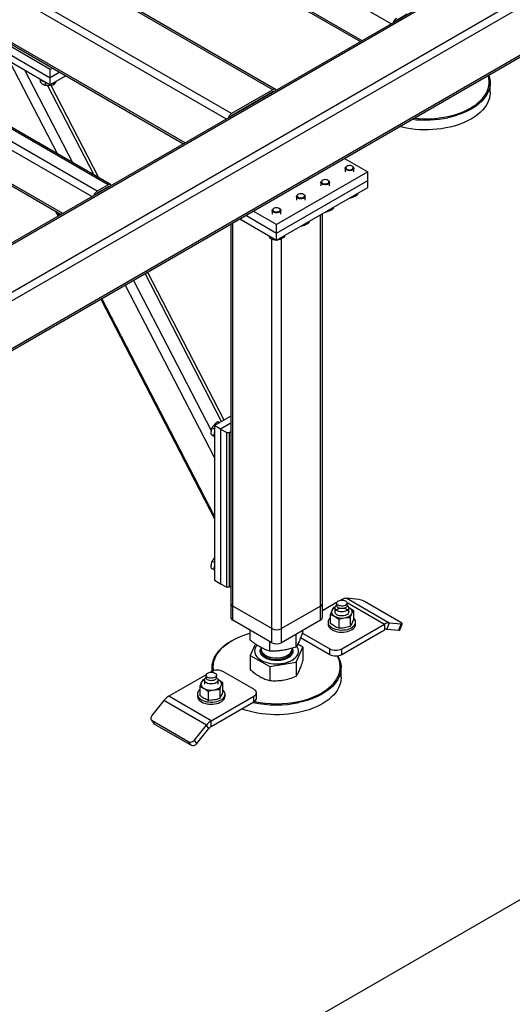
# Model space of a CAD drawing. Header units: millimetres. Extents: x 0 to 841, y 0 to 594.
# Tile 41 of 190: x 702 to 719, y 94 to 127. Entities that reach past the tile are written whole.
import ezdxf

# ---------------------------------------------------------------- set-up
doc = ezdxf.new("R2010")
doc.units = ezdxf.units.MM
doc.layers.add('TRAIT-FORT', color=4, linetype='Continuous', lineweight=25)

msp = doc.modelspace()

# ---------------------------------------------------------------- linework, layer by layer
at = {"layer": 'TRAIT-FORT', "color": 4, "linetype": 'Continuous', "lineweight": 25}
for p, q in [((681.5, 75.961), (814.84, 152.936)), ((735.824, 137.219), (687.175, 109.134)), ((733.076, 137.219), (687.175, 110.721)), ((732.905, 137.178), (687.175, 110.779)), ((736.066, 137.079), (687.175, 108.854)), ((736.066, 135.492), (687.175, 107.268)), ((687.175, 107.21), (735.995, 135.393)), ((714.621, 126.623), (702.751, 133.475)), ((713.651, 126.063), (702.751, 132.355)), ((702.787, 132.277), (713.601, 126.034)), ((710.691, 124.436), (698.771, 131.317)), ((710.777, 124.445), (698.857, 131.326)), ((709.317, 123.643), (697.398, 130.524)), ((709.146, 123.462), (697.276, 130.314)), ((707.772, 122.669), (697.276, 128.728)), ((697.312, 128.649), (707.722, 122.64)), ((705.216, 121.276), (693.296, 128.157)), ((705.302, 121.284), (693.382, 128.165)), ((704.853, 121.066), (692.933, 127.947)), ((704.681, 120.885), (692.812, 127.737)), ((703.297, 125.112), (698.852, 127.678)), ((698.852, 127.398), (703.297, 124.832)), ((698.852, 127.165), (703.297, 124.599)), ((715.156, 126.944), (714.792, 126.734)), ((703.711, 120.325), (692.812, 126.617)), ((692.847, 126.538), (703.661, 120.296)), ((703.537, 122.303), (701.946, 125.379)), ((704.049, 122.007), (702.457, 125.084)), ((703.368, 125.153), (703.297, 125.112)), ((703.297, 124.832), (703.297, 125.112)), ((703.61, 125.013), (703.297, 124.832)), ((703.812, 124.897), (703.297, 124.599)), ((702.959, 124.782), (702.959, 124.705)), ((703.131, 124.695), (703.131, 124.577)), ((704.76, 121.597), (703.221, 124.57)), ((703.297, 124.599), (703.297, 124.832)), ((704.914, 121.508), (703.325, 124.579)), ((703.409, 124.664), (703.409, 124.6)), ((717.905, 124.34), (717.905, 124.666)), ((710.691, 124.436), (709.317, 123.643)), ((710.691, 124.366), (709.317, 123.573)), ((710.702, 124.36), (710.691, 124.366)), ((709.328, 123.567), (709.317, 123.573)), ((713.065, 122.156), (713.843, 121.707)), ((713.843, 121.707), (710.812, 119.957)), ((713.094, 121.83), (713.094, 121.707)), ((713.15, 121.897), (713.136, 121.889)), ((713.338, 121.889), (713.324, 121.897)), ((713.38, 121.707), (713.38, 121.83)), ((713.843, 121.427), (713.843, 121.707)), ((710.812, 119.677), (713.843, 121.427)), ((712.286, 121.364), (712.286, 121.24)), ((712.342, 121.43), (712.328, 121.422)), ((712.53, 121.422), (712.516, 121.43)), ((712.572, 121.24), (712.572, 121.364)), ((713.843, 121.194), (713.843, 121.427)), ((705.216, 121.276), (704.853, 121.066)), ((705.216, 121.206), (704.853, 120.996)), ((705.227, 121.2), (705.216, 121.206)), ((710.812, 119.444), (713.843, 121.194)), ((711.534, 120.964), (711.52, 120.956)), ((711.722, 120.956), (711.707, 120.964)), ((713.497, 120.994), (713.497, 120.946)), ((711.478, 120.897), (711.478, 120.774)), ((711.763, 120.774), (711.763, 120.897)), ((713.244, 120.848), (713.275, 120.847)), ((713.275, 120.866), (713.275, 120.847)), ((703.464, 120.409), (703.555, 120.234)), ((703.591, 120.255), (703.532, 120.37)), ((710.812, 119.957), (710.034, 120.407)), ((710.67, 120.431), (710.67, 120.307)), ((710.726, 120.497), (710.711, 120.489)), ((710.914, 120.489), (710.899, 120.497)), ((710.955, 120.307), (710.955, 120.431)), ((712.334, 107.382), (712.334, 120.322)), ((712.436, 120.381), (712.467, 120.38)), ((712.467, 120.399), (712.467, 120.38)), ((712.689, 120.527), (712.689, 120.48)), ((709.291, 119.977), (709.291, 107.382)), ((709.358, 107.289), (709.358, 120.016)), ((709.59, 120.15), (710.812, 119.444)), ((709.792, 120.267), (710.812, 119.677)), ((711.88, 120.061), (711.88, 120.013)), ((712.267, 107.289), (712.267, 120.284)), ((710.812, 119.677), (710.812, 119.957)), ((710.812, 119.444), (710.812, 119.677)), ((711.627, 119.915), (711.659, 119.914)), ((711.659, 119.933), (711.659, 119.914)), ((710.591, 119.572), (710.591, 119.508)), ((710.651, 106.543), (710.651, 119.482)), ((710.819, 119.448), (710.851, 119.447)), ((710.851, 119.466), (710.851, 119.447)), ((710.974, 106.543), (710.974, 119.486)), ((711.072, 119.594), (711.072, 119.547)), ((709.073, 113.47), (706.53, 118.384)), ((708.649, 113.115), (706.063, 118.114)), ((708.989, 113.422), (706.447, 118.336)), ((708.752, 112.224), (705.787, 117.954)), ((704.976, 117.487), (708.752, 110.189)), ((708.752, 110.281), (705.013, 117.508)), ((709.291, 113.596), (708.752, 113.285)), ((708.752, 113.17), (708.675, 113.215)), ((708.752, 113.285), (708.752, 108.152)), ((708.954, 113.168), (708.752, 113.285)), ((708.912, 113.377), (708.857, 113.409)), ((709.291, 113.363), (708.954, 113.168)), ((708.954, 113.168), (708.954, 108.036)), ((708.954, 113.168), (709.156, 113.051)), ((708.735, 112.924), (708.65, 112.973)), ((709.156, 107.919), (709.156, 113.051)), ((709.156, 113.051), (709.237, 113.051)), ((709.237, 113.051), (709.291, 113.083)), ((709.237, 113.051), (709.237, 107.919)), ((708.735, 108.491), (708.65, 108.541)), ((708.752, 108.737), (708.675, 108.782)), ((708.752, 108.152), (708.954, 108.036)), ((708.954, 108.036), (709.156, 107.919)), ((709.237, 107.919), (709.156, 107.919)), ((709.291, 107.95), (709.237, 107.919)), ((713.143, 107.55), (714.557, 106.734)), ((713.542, 107.515), (713.143, 107.55)), ((709.291, 107.382), (709.291, 106.916)), ((710.651, 106.543), (709.358, 107.289)), ((709.358, 106.822), (709.358, 107.289)), ((712.267, 107.289), (710.974, 106.543)), ((712.267, 106.822), (712.267, 107.289)), ((712.809, 107.408), (712.334, 107.134)), ((712.334, 106.916), (712.334, 107.382)), ((712.76, 107.257), (712.701, 107.24)), ((712.752, 107.232), (712.752, 107.094)), ((712.807, 107.33), (712.772, 107.286)), ((712.807, 107.391), (712.807, 107.309)), ((712.981, 107.507), (712.951, 107.49)), ((712.981, 107.507), (713.011, 107.49)), ((713.153, 107.408), (714.395, 106.691)), ((713.155, 107.309), (713.155, 107.391)), ((713.19, 107.286), (713.155, 107.33)), ((713.223, 107.234), (713.205, 107.244)), ((713.223, 107.234), (713.209, 107.242)), ((713.21, 107.094), (713.21, 107.232)), ((714.943, 106.749), (713.731, 107.449)), ((712.599, 106.717), (712.599, 107.02)), ((713.261, 106.917), (713.261, 106.615)), ((713.363, 107.138), (713.363, 106.835)), ((710.651, 106.076), (709.358, 106.822)), ((712.267, 106.822), (710.974, 106.076)), ((712.524, 106.761), (712.524, 106.691)), ((712.878, 106.858), (712.878, 106.556)), ((712.981, 105.874), (714.395, 106.691)), ((713.438, 106.691), (713.438, 106.761)), ((714.395, 106.691), (714.395, 106.504)), ((714.557, 106.734), (714.476, 106.526)), ((714.557, 106.734), (714.957, 106.698)), ((714.876, 106.49), (714.957, 106.698)), ((714.908, 106.497), (714.989, 106.705)), ((709.939, 106.159), (709.939, 106.487)), ((710.651, 106.076), (710.651, 106.543)), ((710.974, 106.076), (710.974, 106.543)), ((711.462, 105.935), (711.462, 106.357)), ((711.613, 106.244), (712.577, 105.688)), ((711.67, 106.398), (712.577, 105.874)), ((711.686, 106.442), (711.686, 106.487)), ((712.981, 105.688), (714.395, 106.504)), ((714.476, 106.526), (714.876, 106.49)), ((709.317, 106.134), (709.297, 106.122)), ((710.109, 106.034), (709.939, 105.65)), ((710.298, 105.918), (710.298, 105.87)), ((710.588, 105.793), (710.588, 106.112)), ((711.462, 105.425), (711.686, 105.933)), ((711.686, 105.933), (711.516, 106.029)), ((711.686, 105.933), (711.686, 105.47)), ((709.939, 105.65), (710.588, 105.284)), ((709.939, 105.65), (709.939, 105.187)), ((710.082, 105.796), (710.082, 105.791)), ((710.286, 105.873), (710.298, 105.892)), ((711.327, 105.87), (711.327, 105.894)), ((711.543, 105.791), (711.543, 105.796)), ((712.577, 105.688), (712.577, 105.874)), ((712.981, 105.688), (712.981, 105.874)), ((710.588, 105.284), (711.462, 105.425)), ((710.588, 105.284), (710.588, 104.821)), ((711.462, 105.425), (711.462, 104.962)), ((708.472, 105.015), (707.23, 104.297)), ((708.47, 104.937), (708.435, 104.892)), ((708.47, 104.997), (708.47, 104.915)), ((708.644, 105.114), (708.614, 105.096)), ((708.67, 105.248), (708.67, 105.127)), ((708.818, 104.915), (708.818, 104.997)), ((708.853, 104.892), (708.818, 104.937)), ((710.058, 104.53), (709.048, 105.114)), ((712.955, 104.921), (712.955, 105.248)), ((708.262, 104.626), (708.262, 104.324)), ((708.424, 104.863), (708.364, 104.847)), ((708.415, 104.838), (708.415, 104.701)), ((708.886, 104.841), (708.867, 104.851)), ((708.886, 104.841), (708.872, 104.849)), ((708.873, 104.701), (708.873, 104.838)), ((709.026, 104.442), (709.026, 104.744)), ((708.644, 103.481), (707.23, 104.297)), ((708.187, 104.367), (708.187, 104.297)), ((708.542, 104.465), (708.542, 104.162)), ((708.644, 103.481), (710.058, 104.297)), ((708.924, 104.524), (708.924, 104.221)), ((709.101, 104.297), (709.101, 104.367)), ((710.058, 104.111), (710.058, 104.297)), ((710.142, 104.227), (710.142, 104.414)), ((707.068, 104.154), (706.668, 103.656)), ((708.482, 103.337), (707.068, 104.154)), ((708.644, 103.294), (710.058, 104.111)), ((706.652, 103.516), (706.733, 103.401)), ((706.682, 103.489), (707.894, 102.79)), ((706.763, 103.374), (706.682, 103.489)), ((706.763, 103.374), (707.975, 102.675)), ((708.082, 102.84), (708.482, 103.337)), ((708.563, 103.223), (708.482, 103.337)), ((708.644, 103.294), (708.644, 103.481)), ((708.163, 102.725), (708.563, 103.223)), ((707.975, 102.675), (707.894, 102.79)), ((708.163, 102.725), (708.082, 102.84))]:
    msp.add_line(p, q, dxfattribs=at)
at = {"layer": 'TRAIT-FORT', "color": 4, "linetype": 'Continuous', "lineweight": 25, "flags": 128}
for points in [[(716.497, 123.545), (716.632, 123.577), (716.763, 123.615), (716.889, 123.657), (717.009, 123.704), (717.124, 123.756), (717.233, 123.813), (717.334, 123.873), (717.428, 123.938), (717.514, 124.006), (717.591, 124.077), (717.66, 124.152), (717.72, 124.229), (717.77, 124.308), (717.811, 124.389), (717.842, 124.471), (717.863, 124.554), (717.875, 124.638), (717.876, 124.723), (717.867, 124.807), (717.848, 124.89), (717.841, 124.913)], [(717.858, 124.923), (717.876, 124.87), (717.895, 124.785), (717.904, 124.7), (717.903, 124.614), (717.892, 124.529), (717.87, 124.445), (717.839, 124.361), (717.797, 124.279), (717.746, 124.199), (717.686, 124.121), (717.616, 124.046), (717.537, 123.973), (717.45, 123.904), (717.355, 123.839), (717.252, 123.778), (717.143, 123.72), (717.026, 123.668), (716.904, 123.62), (716.776, 123.577), (716.643, 123.539), (716.507, 123.506)], [(717.905, 124.34), (717.905, 124.33), (717.899, 124.245), (717.882, 124.16), (717.856, 124.076), (717.819, 123.993), (717.773, 123.912), (717.717, 123.833), (717.652, 123.757), (717.578, 123.683), (717.495, 123.612), (717.404, 123.545), (717.305, 123.481), (717.198, 123.422), (717.085, 123.367), (716.966, 123.316), (716.841, 123.271), (716.71, 123.23), (716.575, 123.195), (716.437, 123.166), (716.295, 123.142), (716.15, 123.123), (716.004, 123.111), (715.857, 123.104), (715.709, 123.103), (715.561, 123.108), (715.414, 123.119), (715.269, 123.136), (715.127, 123.159), (714.987, 123.187), (714.89, 123.21)], [(713.338, 121.889), (713.355, 121.877), (713.372, 121.856), (713.38, 121.834), (713.376, 121.812), (713.362, 121.791), (713.339, 121.773), (713.308, 121.759), (713.272, 121.751), (713.234, 121.748), (713.195, 121.751), (713.16, 121.761), (713.13, 121.775), (713.109, 121.794), (713.096, 121.815), (713.095, 121.838), (713.103, 121.86), (713.122, 121.879), (713.136, 121.889)], [(713.161, 121.903), (713.136, 121.887), (713.12, 121.868), (713.114, 121.848), (713.119, 121.827), (713.135, 121.807), (713.159, 121.792), (713.191, 121.781), (713.226, 121.776), (713.263, 121.777), (713.297, 121.785), (713.326, 121.798), (713.347, 121.815), (713.358, 121.835), (713.359, 121.857), (713.348, 121.877), (713.328, 121.894), (713.3, 121.908), (713.266, 121.916), (713.229, 121.918), (713.193, 121.913), (713.161, 121.903)], [(712.53, 121.422), (712.547, 121.41), (712.564, 121.39), (712.571, 121.368), (712.568, 121.345), (712.554, 121.324), (712.531, 121.306), (712.5, 121.293), (712.464, 121.284), (712.426, 121.281), (712.387, 121.285), (712.352, 121.294), (712.322, 121.309), (712.301, 121.328), (712.288, 121.349), (712.286, 121.371), (712.295, 121.393), (712.314, 121.413), (712.328, 121.422)], [(712.353, 121.436), (712.328, 121.421), (712.312, 121.402), (712.306, 121.381), (712.311, 121.36), (712.326, 121.341), (712.351, 121.325), (712.383, 121.315), (712.418, 121.31), (712.455, 121.311), (712.489, 121.318), (712.518, 121.331), (712.539, 121.349), (712.55, 121.369), (712.55, 121.39), (712.54, 121.41), (712.52, 121.428), (712.491, 121.441), (712.457, 121.449), (712.421, 121.451), (712.385, 121.447), (712.353, 121.436)], [(711.722, 120.956), (711.739, 120.943), (711.756, 120.923), (711.763, 120.901), (711.76, 120.879), (711.746, 120.858), (711.723, 120.84), (711.692, 120.826), (711.656, 120.818), (711.618, 120.815), (711.579, 120.818), (711.544, 120.828), (711.514, 120.842), (711.492, 120.861), (711.48, 120.882), (711.478, 120.905), (711.487, 120.927), (711.506, 120.946), (711.52, 120.956)], [(711.545, 120.97), (711.52, 120.954), (711.504, 120.935), (711.498, 120.915), (711.503, 120.894), (711.518, 120.874), (711.543, 120.859), (711.574, 120.848), (711.61, 120.843), (711.647, 120.844), (711.681, 120.852), (711.71, 120.865), (711.731, 120.882), (711.742, 120.902), (711.742, 120.923), (711.732, 120.944), (711.712, 120.961), (711.683, 120.975), (711.649, 120.983), (711.613, 120.984), (711.577, 120.98), (711.545, 120.97)], [(710.914, 120.489), (710.931, 120.477), (710.948, 120.457), (710.955, 120.435), (710.952, 120.412), (710.938, 120.391), (710.915, 120.373), (710.884, 120.359), (710.848, 120.351), (710.809, 120.348), (710.771, 120.352), (710.736, 120.361), (710.706, 120.376), (710.684, 120.394), (710.672, 120.416), (710.67, 120.438), (710.679, 120.46), (710.698, 120.48), (710.711, 120.489)], [(710.737, 120.503), (710.712, 120.488), (710.696, 120.469), (710.69, 120.448), (710.695, 120.427), (710.71, 120.408), (710.735, 120.392), (710.766, 120.381), (710.802, 120.377), (710.838, 120.378), (710.873, 120.385), (710.902, 120.398), (710.923, 120.416), (710.934, 120.436), (710.934, 120.457), (710.924, 120.477), (710.904, 120.495), (710.875, 120.508), (710.841, 120.516), (710.805, 120.518), (710.769, 120.514), (710.737, 120.503)], [(713.19, 107.286), (713.195, 107.278), (713.207, 107.25), (713.209, 107.221), (713.199, 107.193), (713.18, 107.167), (713.151, 107.144), (713.114, 107.125), (713.071, 107.111), (713.024, 107.102), (712.975, 107.1), (712.926, 107.104), (712.879, 107.114), (712.838, 107.129), (712.803, 107.149), (712.776, 107.173), (712.759, 107.2), (712.752, 107.228), (712.756, 107.257), (712.771, 107.284), (712.772, 107.286)], [(712.82, 107.002), (712.79, 107.024), (712.768, 107.049), (712.756, 107.077), (712.755, 107.105), (712.764, 107.133), (712.783, 107.159), (712.812, 107.182), (712.848, 107.201), (712.891, 107.215), (712.938, 107.223), (712.987, 107.225), (713.036, 107.222), (713.082, 107.212), (713.123, 107.197), (713.158, 107.177), (713.184, 107.153), (713.201, 107.126), (713.208, 107.098), (713.204, 107.07), (713.19, 107.043), (713.165, 107.018), (713.133, 106.997), (713.093, 106.98), (713.048, 106.969), (712.999, 106.964), (712.95, 106.964), (712.903, 106.971), (712.859, 106.984), (712.82, 107.002)], [(713.104, 107.462), (713.13, 107.443), (713.147, 107.421), (713.155, 107.397), (713.152, 107.373), (713.14, 107.349), (713.118, 107.329), (713.088, 107.311), (713.052, 107.299), (713.012, 107.292), (712.97, 107.29), (712.929, 107.295), (712.891, 107.305), (712.858, 107.32), (712.832, 107.339), (712.815, 107.361), (712.807, 107.385), (712.81, 107.409), (712.822, 107.432), (712.844, 107.453), (712.873, 107.47), (712.909, 107.482), (712.95, 107.49), (712.991, 107.491), (713.033, 107.487), (713.071, 107.477), (713.104, 107.462)], [(713.155, 107.309), (713.152, 107.291), (713.14, 107.268), (713.118, 107.247), (713.088, 107.23), (713.052, 107.217), (713.012, 107.21), (712.97, 107.209), (712.929, 107.213), (712.891, 107.223), (712.858, 107.238)], [(713.312, 107.043), (713.321, 107.069), (713.324, 107.094), (713.321, 107.12), (713.312, 107.146), (713.298, 107.17), (713.278, 107.193), (713.253, 107.215), (713.223, 107.234)], [(712.599, 106.905), (712.594, 106.901), (712.562, 106.866), (712.539, 106.829), (712.527, 106.79), (712.524, 106.751), (712.532, 106.712), (712.549, 106.674), (712.577, 106.637), (712.613, 106.604), (712.658, 106.574)], [(712.65, 107.146), (712.641, 107.12), (712.638, 107.094), (712.641, 107.069), (712.65, 107.043), (712.664, 107.019), (712.684, 106.995), (712.709, 106.974), (712.739, 106.954)], [(712.658, 106.574), (712.709, 106.548), (712.767, 106.527), (712.83, 106.512), (712.896, 106.501), (712.964, 106.497), (713.032, 106.499), (713.099, 106.506), (713.164, 106.519), (713.224, 106.537), (713.279, 106.561), (713.327, 106.589), (713.368, 106.62), (713.4, 106.655), (713.423, 106.692), (713.435, 106.731), (713.438, 106.771), (713.43, 106.81), (713.412, 106.848), (713.385, 106.884), (713.363, 106.905)], [(713.07, 106.903), (713.112, 106.912), (713.152, 106.923), (713.19, 106.937), (713.223, 106.954), (713.253, 106.974), (713.278, 106.995), (713.298, 107.019), (713.312, 107.043)], [(712.524, 106.691), (712.524, 106.681), (712.532, 106.642), (712.549, 106.604), (712.577, 106.567), (712.613, 106.534), (712.658, 106.504)], [(712.658, 106.504), (712.709, 106.478), (712.767, 106.457), (712.83, 106.442), (712.896, 106.431), (712.964, 106.427), (713.032, 106.429), (713.099, 106.436), (713.164, 106.449), (713.224, 106.467), (713.279, 106.491), (713.327, 106.519), (713.368, 106.55), (713.4, 106.585), (713.423, 106.622), (713.435, 106.661), (713.438, 106.691)], [(714.957, 106.698), (714.972, 106.698), (714.982, 106.7), (714.988, 106.704), (714.989, 106.71), (714.985, 106.718), (714.975, 106.727), (714.961, 106.738), (714.943, 106.749)], [(709.939, 106.383), (709.877, 106.366), (709.748, 106.326), (709.625, 106.281), (709.507, 106.231), (709.395, 106.177), (709.291, 106.118), (709.193, 106.056), (709.103, 105.989), (709.021, 105.919), (708.948, 105.847), (708.884, 105.771), (708.829, 105.693), (708.783, 105.613), (708.747, 105.531), (708.721, 105.448), (708.704, 105.365), (708.698, 105.28), (708.702, 105.196), (708.71, 105.142)], [(714.876, 106.49), (714.891, 106.49), (714.902, 106.491), (714.907, 106.496), (714.908, 106.497)], [(708.679, 105.131), (708.674, 105.172), (708.67, 105.257), (708.676, 105.343), (708.692, 105.427), (708.719, 105.511), (708.755, 105.594), (708.802, 105.675), (708.858, 105.754), (708.923, 105.831), (708.997, 105.905), (709.08, 105.976), (709.171, 106.043), (709.27, 106.106), (709.297, 106.122)], [(710.105, 105.9), (710.089, 105.851), (710.082, 105.801), (710.086, 105.751), (710.101, 105.702), (710.125, 105.654), (710.159, 105.608), (710.202, 105.565), (710.253, 105.525), (710.313, 105.488), (710.379, 105.457), (710.452, 105.429), (710.53, 105.407), (710.611, 105.391), (710.696, 105.38), (710.782, 105.375), (710.868, 105.376), (710.954, 105.382), (711.038, 105.395), (711.118, 105.413), (711.194, 105.437), (711.265, 105.465), (711.33, 105.499), (711.387, 105.536), (711.436, 105.577), (711.477, 105.621), (711.508, 105.668), (711.529, 105.716), (711.541, 105.766), (711.542, 105.816), (711.533, 105.865), (711.513, 105.914), (711.484, 105.961), (711.482, 105.964)], [(710.082, 105.791), (710.086, 105.747), (710.101, 105.697), (710.125, 105.649), (710.159, 105.603), (710.202, 105.56), (710.253, 105.52), (710.313, 105.484), (710.379, 105.452), (710.452, 105.425), (710.53, 105.403), (710.611, 105.386), (710.696, 105.375), (710.782, 105.37), (710.868, 105.371), (710.954, 105.378), (711.038, 105.39), (711.118, 105.408), (711.194, 105.432), (711.265, 105.461), (711.33, 105.494), (711.387, 105.531), (711.436, 105.572), (711.477, 105.616), (711.508, 105.663), (711.529, 105.711), (711.541, 105.761), (711.543, 105.791)], [(710.298, 105.87), (710.298, 105.861), (710.306, 105.82), (710.323, 105.779), (710.349, 105.741), (710.385, 105.705), (710.428, 105.672), (710.48, 105.643), (710.538, 105.619), (710.601, 105.599), (710.668, 105.585), (710.738, 105.576), (710.81, 105.573), (710.881, 105.576), (710.952, 105.584), (711.019, 105.598), (711.083, 105.617), (711.141, 105.641), (711.193, 105.67), (711.237, 105.702), (711.274, 105.738), (711.301, 105.776), (711.318, 105.817), (711.326, 105.858), (711.327, 105.87)], [(710.3, 105.844), (710.3, 105.842), (710.299, 105.8), (710.309, 105.759), (710.328, 105.719), (710.357, 105.681), (710.395, 105.646), (710.441, 105.614), (710.494, 105.586), (710.553, 105.563), (710.617, 105.545), (710.685, 105.532)], [(710.685, 105.532), (710.756, 105.524), (710.828, 105.522), (710.899, 105.527), (710.969, 105.536), (711.035, 105.552), (711.098, 105.572), (711.155, 105.598), (711.205, 105.627), (711.247, 105.661), (711.281, 105.697), (711.306, 105.736), (711.321, 105.776), (711.327, 105.818), (711.325, 105.844)], [(711.547, 104.126), (711.682, 104.158), (711.813, 104.196), (711.939, 104.238), (712.06, 104.285), (712.175, 104.337), (712.283, 104.394), (712.384, 104.455), (712.478, 104.519), (712.564, 104.587), (712.641, 104.659), (712.71, 104.733), (712.77, 104.81), (712.82, 104.889), (712.861, 104.97), (712.892, 105.052), (712.914, 105.135), (712.925, 105.219), (712.926, 105.304), (712.917, 105.388), (712.898, 105.471), (712.869, 105.554), (712.83, 105.635), (712.827, 105.642)], [(712.843, 105.644), (712.858, 105.617), (712.897, 105.534), (712.926, 105.451), (712.946, 105.366), (712.955, 105.281), (712.953, 105.195), (712.942, 105.11), (712.921, 105.026), (712.889, 104.942), (712.848, 104.86), (712.796, 104.78), (712.736, 104.702), (712.666, 104.627), (712.588, 104.555), (712.5, 104.486), (712.405, 104.42), (712.303, 104.359), (712.193, 104.301), (712.077, 104.249), (711.954, 104.201), (711.826, 104.158), (711.694, 104.12), (711.557, 104.088)], [(708.521, 104.926), (708.495, 104.945), (708.478, 104.967), (708.47, 104.991), (708.473, 105.015), (708.485, 105.038), (708.507, 105.059), (708.537, 105.076), (708.572, 105.089), (708.613, 105.096), (708.655, 105.098), (708.696, 105.093), (708.734, 105.083), (708.767, 105.068), (708.793, 105.049), (708.81, 105.027), (708.818, 105.003), (708.815, 104.979), (708.803, 104.956), (708.781, 104.935), (708.751, 104.918), (708.716, 104.905), (708.675, 104.898), (708.633, 104.897), (708.592, 104.901), (708.554, 104.911), (708.521, 104.926)], [(708.313, 104.752), (708.304, 104.727), (708.301, 104.701), (708.304, 104.675), (708.313, 104.65), (708.327, 104.625), (708.347, 104.602), (708.372, 104.58), (708.402, 104.561)], [(708.482, 104.745), (708.451, 104.767), (708.429, 104.793), (708.418, 104.821), (708.416, 104.849), (708.426, 104.877), (708.435, 104.892)], [(708.818, 104.915), (708.815, 104.897), (708.803, 104.874), (708.781, 104.853), (708.751, 104.836), (708.716, 104.824), (708.675, 104.816), (708.633, 104.815), (708.592, 104.819), (708.554, 104.829), (708.521, 104.844), (708.495, 104.863), (708.478, 104.886), (708.47, 104.909), (708.47, 104.915)], [(708.853, 104.892), (708.866, 104.87), (708.872, 104.842), (708.868, 104.814), (708.854, 104.786), (708.83, 104.761), (708.797, 104.74), (708.757, 104.724), (708.711, 104.712), (708.663, 104.707), (708.613, 104.708), (708.565, 104.715), (708.521, 104.727), (708.482, 104.745)], [(708.733, 104.51), (708.775, 104.518), (708.815, 104.529), (708.853, 104.544), (708.886, 104.561), (708.916, 104.58), (708.941, 104.602), (708.961, 104.625), (708.975, 104.65)], [(708.975, 104.65), (708.984, 104.675), (708.987, 104.701), (708.984, 104.727), (708.975, 104.752), (708.961, 104.777), (708.941, 104.8), (708.916, 104.821), (708.886, 104.841)], [(712.955, 104.921), (712.955, 104.911), (712.949, 104.826), (712.933, 104.741), (712.906, 104.657), (712.87, 104.574), (712.823, 104.493), (712.767, 104.414), (712.702, 104.338), (712.628, 104.264), (712.545, 104.193), (712.454, 104.126), (712.355, 104.062), (712.249, 104.003), (712.136, 103.948), (712.016, 103.898), (711.891, 103.852), (711.761, 103.812), (711.626, 103.777), (711.487, 103.747), (711.345, 103.723), (711.201, 103.704), (711.054, 103.692), (710.907, 103.685), (710.759, 103.684), (710.611, 103.689), (710.465, 103.7), (710.319, 103.717), (710.177, 103.74), (710.037, 103.768), (709.901, 103.801), (709.77, 103.84), (709.657, 103.879)], [(708.262, 104.512), (708.257, 104.508), (708.225, 104.473), (708.202, 104.436), (708.19, 104.397), (708.187, 104.357), (708.195, 104.318), (708.213, 104.28), (708.24, 104.244), (708.276, 104.21), (708.321, 104.181), (708.373, 104.155), (708.43, 104.134), (708.493, 104.118), (708.559, 104.108), (708.627, 104.103), (708.695, 104.105), (708.762, 104.112), (708.827, 104.125), (708.887, 104.144), (708.942, 104.167), (708.991, 104.195), (709.031, 104.227), (709.063, 104.262), (709.086, 104.299), (709.098, 104.338), (709.101, 104.377), (709.093, 104.416), (709.076, 104.454), (709.048, 104.491), (709.026, 104.512)], [(708.187, 104.297), (708.187, 104.287), (708.195, 104.248), (708.213, 104.21), (708.24, 104.174), (708.276, 104.141), (708.321, 104.111), (708.373, 104.085), (708.43, 104.064), (708.493, 104.048), (708.559, 104.038), (708.627, 104.033), (708.695, 104.035), (708.762, 104.042), (708.827, 104.055), (708.887, 104.074), (708.942, 104.097), (708.991, 104.125), (709.031, 104.157), (709.063, 104.192), (709.086, 104.229), (709.098, 104.268), (709.101, 104.297)], [(710.058, 104.297), (710.094, 104.322), (710.12, 104.351), (710.136, 104.382), (710.142, 104.414), (710.136, 104.446), (710.12, 104.477), (710.094, 104.505), (710.058, 104.53)], [(706.733, 103.401), (706.745, 103.388), (706.763, 103.374)]]:
    msp.add_lwpolyline(points, dxfattribs=at)
at = {"layer": 'TRAIT-FORT', "color": 4, "linetype": 'Continuous', "lineweight": 25}
for centre, radius, start, end in [((714.936, 126.581), 0.265, 122.6962, 163.029), ((714.855, 126.633), 0.118, 121.6608, 144.2411), ((703.166, 124.978), 0.284, 217.8106, 262.8565), ((710.739, 124.379), 0.0739, 31.4558, 129.7085), ((710.718, 124.327), 0.0473, 81.0531, 124.1615), ((709.461, 123.42), 0.265, 122.6962, 163.029), ((709.38, 123.472), 0.118, 121.6608, 144.2411), ((715.761, 127.067), 3.638, 262.9967, 281.8272), ((715.761, 127.055), 3.586, 263.8239, 281.834), ((705.263, 121.219), 0.0739, 31.4558, 129.7085), ((704.996, 120.843), 0.265, 122.6962, 163.029), ((704.915, 120.895), 0.118, 121.6608, 144.2411), ((705.243, 121.166), 0.0473, 81.0531, 124.1615), ((709.029, 112.981), 0.297, 158.9165, 201.0835), ((709.029, 108.549), 0.297, 158.9165, 201.0835), ((713.131, 107.27), 0.28, 87.6422, 122.3493), ((709.405, 107.394), 0.115, 185.6948, 245.6253), ((712.22, 107.394), 0.115, 294.3747, 354.3052), ((712.846, 107.04), 0.223, 114.6065, 151.5904), ((712.891, 107.316), 0.0845, 184.4583, 246.8619), ((713.459, 106.976), 0.545, 60.1095, 81.2221), ((709.405, 106.927), 0.115, 185.6948, 245.6253), ((712.22, 106.927), 0.115, 294.3747, 354.3052), ((712.98, 107.422), 0.526, 242.6428, 279.7711), ((714.545, 106.454), 0.28, 87.6422, 122.3493), ((710.812, 106.855), 0.351, 242.6097, 297.3903), ((714.47, 106.386), 0.14, 87.6422, 122.3493), ((710.429, 105.751), 0.356, 137.0704, 155.2767), ((710.812, 106.388), 0.351, 242.6097, 297.3903), ((712.779, 106.264), 0.439, 242.6097, 297.3903), ((712.779, 106.078), 0.439, 242.6097, 297.3903), ((708.846, 104.724), 0.439, 62.6097, 117.3903), ((708.509, 104.646), 0.223, 114.6065, 151.5904), ((707.537, 103.788), 0.595, 121.1059, 142.0213), ((708.643, 105.028), 0.526, 242.6428, 279.7711), ((710.813, 107.621), 3.611, 257.5145, 281.8911), ((709.999, 104.241), 0.144, 294.3747, 354.3052), ((710.812, 107.62), 3.57, 258.1826, 281.8731), ((706.744, 103.578), 0.108, 134.0004, 235.258), ((708.951, 102.971), 0.595, 121.1059, 142.0213), ((708.798, 103.039), 0.298, 121.1059, 142.0213), ((707.957, 102.931), 0.155, 246.028, 323.9743), ((708.038, 102.816), 0.155, 246.028, 323.9743)]:
    msp.add_arc(centre, radius, start, end, dxfattribs=at)
for points, knots in [([(703.131, 124.577), (703.109, 124.587), (703.073, 124.602), (703.02, 124.642), (702.985, 124.676), (702.964, 124.699), (702.959, 124.705)], [0, 0, 0, 0, 0.385549, 0.637642, 0.896546, 1, 1, 1, 1]), ([(703.409, 124.6), (703.385, 124.593), (703.336, 124.578), (703.264, 124.569), (703.195, 124.569), (703.152, 124.575), (703.131, 124.577)], [0, 0, 0, 0, 0.264605, 0.534948, 0.765343, 1, 1, 1, 1]), ([(703.409, 124.6), (703.418, 124.608), (703.436, 124.624), (703.464, 124.659), (703.484, 124.691), (703.493, 124.71), (703.495, 124.714)], [0, 0, 0, 0, 0.322566, 0.652127, 0.93299, 1, 1, 1, 1]), ([(713.497, 120.946), (713.469, 120.926), (713.422, 120.894), (713.354, 120.864), (713.309, 120.852), (713.283, 120.848), (713.275, 120.847)], [0, 0, 0, 0, 0.3855495, 0.6376419, 0.8965462, 1, 1, 1, 1]), ([(712.689, 120.48), (712.66, 120.46), (712.614, 120.427), (712.546, 120.398), (712.501, 120.386), (712.475, 120.381), (712.467, 120.38)], [0, 0, 0, 0, 0.385549, 0.637642, 0.896546, 1, 1, 1, 1]), ([(711.88, 120.013), (711.852, 119.993), (711.806, 119.961), (711.738, 119.931), (711.693, 119.919), (711.667, 119.915), (711.659, 119.914)], [0, 0, 0, 0, 0.385549, 0.637642, 0.896546, 1, 1, 1, 1]), ([(710.591, 119.508), (710.588, 119.517), (710.581, 119.535), (710.573, 119.562), (710.569, 119.582), (710.569, 119.585)], [0, 0, 0, 0, 0.455303, 0.920479, 1, 1, 1, 1]), ([(710.591, 119.508), (710.614, 119.498), (710.659, 119.476), (710.727, 119.457), (710.776, 119.449), (710.8, 119.449), (710.805, 119.448)], [0, 0, 0, 0, 0.322566, 0.652127, 0.93299, 1, 1, 1, 1]), ([(711.072, 119.547), (711.044, 119.527), (710.998, 119.494), (710.93, 119.465), (710.885, 119.453), (710.859, 119.448), (710.851, 119.447)], [0, 0, 0, 0, 0.385549, 0.637642, 0.896546, 1, 1, 1, 1]), ([(708.65, 112.973), (708.647, 113.008), (708.642, 113.064), (708.65, 113.137), (708.662, 113.183), (708.672, 113.208), (708.675, 113.215)], [0, 0, 0, 0, 0.385549, 0.637642, 0.896546, 1, 1, 1, 1]), ([(708.857, 113.409), (708.837, 113.395), (708.796, 113.366), (708.745, 113.317), (708.705, 113.266), (708.685, 113.232), (708.675, 113.215)], [0, 0, 0, 0, 0.264605, 0.534948, 0.765343, 1, 1, 1, 1]), ([(708.857, 113.409), (708.867, 113.408), (708.886, 113.405), (708.913, 113.398), (708.932, 113.391), (708.935, 113.39)], [0, 0, 0, 0, 0.455622, 0.921123, 1, 1, 1, 1]), ([(708.752, 108.889), (708.749, 108.886), (708.731, 108.869), (708.705, 108.833), (708.685, 108.799), (708.675, 108.782)], [0, 0, 0, 0, 0.076956, 0.534249, 1, 1, 1, 1]), ([(708.65, 108.541), (708.647, 108.575), (708.642, 108.632), (708.65, 108.705), (708.662, 108.75), (708.672, 108.775), (708.675, 108.782)], [0, 0, 0, 0, 0.385549, 0.637642, 0.896546, 1, 1, 1, 1]), ([(712.701, 107.24), (712.693, 107.227), (712.676, 107.199), (712.658, 107.163), (712.65, 107.146)], [0, 0, 0, 0, 0.498165, 1, 1, 1, 1]), ([(713.363, 107.138), (713.34, 107.156), (713.294, 107.191), (713.247, 107.22), (713.223, 107.234)], [0, 0, 0, 0, 0.498165, 1, 1, 1, 1]), ([(712.65, 107.146), (712.641, 107.126), (712.624, 107.088), (712.607, 107.042), (712.599, 107.02)], [0, 0, 0, 0, 0.497844, 1, 1, 1, 1]), ([(712.599, 107.02), (712.622, 107.011), (712.668, 106.993), (712.715, 106.967), (712.739, 106.954)], [0, 0, 0, 0, 0.498165, 1, 1, 1, 1]), ([(712.739, 106.954), (712.762, 106.94), (712.809, 106.912), (712.855, 106.876), (712.878, 106.858)], [0, 0, 0, 0, 0.497844, 1, 1, 1, 1]), ([(712.878, 106.858), (712.91, 106.867), (712.973, 106.886), (713.037, 106.897), (713.07, 106.903)], [0, 0, 0, 0, 0.498165, 1, 1, 1, 1]), ([(713.07, 106.903), (713.102, 106.907), (713.166, 106.916), (713.229, 106.917), (713.261, 106.917)], [0, 0, 0, 0, 0.497844, 1, 1, 1, 1]), ([(713.261, 106.917), (713.269, 106.94), (713.286, 106.985), (713.303, 107.024), (713.312, 107.043)], [0, 0, 0, 0, 0.498165, 1, 1, 1, 1]), ([(713.312, 107.043), (713.321, 107.061), (713.338, 107.096), (713.355, 107.124), (713.363, 107.138)], [0, 0, 0, 0, 0.497844, 1, 1, 1, 1]), ([(712.739, 106.621), (712.715, 106.635), (712.668, 106.664), (712.622, 106.699), (712.599, 106.717)], [0, 0, 0, 0, 0.497844, 1, 1, 1, 1]), ([(712.878, 106.556), (712.855, 106.564), (712.809, 106.582), (712.762, 106.608), (712.739, 106.621)], [0, 0, 0, 0, 0.498165, 1, 1, 1, 1]), ([(713.07, 106.57), (713.038, 106.565), (712.974, 106.557), (712.91, 106.556), (712.878, 106.556)], [0, 0, 0, 0, 0.4978437, 1, 1, 1, 1]), ([(713.261, 106.615), (713.229, 106.605), (713.166, 106.587), (713.102, 106.575), (713.07, 106.57)], [0, 0, 0, 0, 0.498165, 1, 1, 1, 1]), ([(713.312, 106.71), (713.304, 106.692), (713.286, 106.656), (713.269, 106.629), (713.261, 106.615)], [0, 0, 0, 0, 0.497844, 1, 1, 1, 1]), ([(713.363, 106.835), (713.355, 106.813), (713.338, 106.767), (713.321, 106.729), (713.312, 106.71)], [0, 0, 0, 0, 0.498165, 1, 1, 1, 1]), ([(711.686, 106.442), (711.671, 106.399), (711.643, 106.318), (711.601, 106.211), (711.564, 106.125), (711.53, 106.054), (711.496, 105.992), (711.474, 105.954), (711.462, 105.935)], [0, 0, 0, 0, 0.202068, 0.3827, 0.555315, 0.692992, 0.838894, 1, 1, 1, 1]), ([(710.588, 105.793), (710.545, 105.808), (710.463, 105.837), (710.342, 105.893), (710.235, 105.951), (710.136, 106.014), (710.039, 106.081), (709.974, 106.132), (709.939, 106.159)], [0, 0, 0, 0, 0.202068, 0.3827, 0.555315, 0.692992, 0.838894, 1, 1, 1, 1]), ([(711.462, 105.935), (711.403, 105.916), (711.293, 105.881), (711.131, 105.842), (710.987, 105.817), (710.853, 105.802), (710.723, 105.793), (710.635, 105.793), (710.588, 105.793)], [0, 0, 0, 0, 0.202068, 0.3827, 0.555315, 0.692992, 0.838894, 1, 1, 1, 1]), ([(710.678, 105.492), (710.647, 105.498), (710.581, 105.51), (710.491, 105.541), (710.409, 105.583), (710.342, 105.635), (710.303, 105.684), (710.283, 105.725), (710.27, 105.766), (710.267, 105.816), (710.28, 105.855), (710.286, 105.873)], [0, 0, 0, 0, 0.116497, 0.239972, 0.36858, 0.499917, 0.631255, 0.695633, 0.760028, 0.883503, 1, 1, 1, 1]), ([(711.339, 105.718), (711.329, 105.7), (711.308, 105.663), (711.254, 105.61), (711.181, 105.563), (711.092, 105.524), (711.007, 105.502), (710.936, 105.49), (710.865, 105.483), (710.778, 105.481), (710.711, 105.488), (710.678, 105.492)], [0, 0, 0, 0, 0.116497, 0.239972, 0.36858, 0.499917, 0.631255, 0.695633, 0.760028, 0.883503, 1, 1, 1, 1]), ([(711.327, 105.896), (711.332, 105.886), (711.343, 105.867), (711.355, 105.826), (711.358, 105.776), (711.345, 105.737), (711.339, 105.718)], [0, 0, 0, 0, 0.1687965, 0.3446557, 0.6818562, 1, 1, 1, 1]), ([(711.574, 105.159), (711.593, 105.204), (711.631, 105.296), (711.667, 105.412), (711.686, 105.47)], [0, 0, 0, 0, 0.494511, 1, 1, 1, 1]), ([(709.939, 105.187), (709.992, 105.141), (710.071, 105.073), (710.18, 104.996), (710.236, 104.963), (710.264, 104.946)], [0, 0, 0, 0, 0.495251, 0.746818, 1, 1, 1, 1]), ([(710.264, 104.946), (710.318, 104.919), (710.428, 104.862), (710.534, 104.835), (710.588, 104.821)], [0, 0, 0, 0, 0.494511, 1, 1, 1, 1]), ([(711.025, 104.834), (711.098, 104.849), (711.246, 104.879), (711.389, 104.934), (711.462, 104.962)], [0, 0, 0, 0, 0.494511, 1, 1, 1, 1]), ([(711.462, 104.962), (711.48, 104.988), (711.507, 105.027), (711.545, 105.096), (711.564, 105.138), (711.574, 105.159)], [0, 0, 0, 0, 0.495251, 0.746818, 1, 1, 1, 1]), ([(708.313, 104.752), (708.304, 104.733), (708.287, 104.694), (708.27, 104.649), (708.262, 104.626)], [0, 0, 0, 0, 0.497844, 1, 1, 1, 1]), ([(708.262, 104.626), (708.285, 104.617), (708.331, 104.599), (708.378, 104.574), (708.402, 104.561)], [0, 0, 0, 0, 0.498165, 1, 1, 1, 1]), ([(708.364, 104.847), (708.356, 104.833), (708.339, 104.805), (708.321, 104.77), (708.313, 104.752)], [0, 0, 0, 0, 0.498165, 1, 1, 1, 1]), ([(709.026, 104.744), (709.003, 104.762), (708.957, 104.798), (708.91, 104.826), (708.886, 104.841)], [0, 0, 0, 0, 0.498165, 1, 1, 1, 1]), ([(708.924, 104.524), (708.932, 104.546), (708.949, 104.592), (708.967, 104.63), (708.975, 104.65)], [0, 0, 0, 0, 0.498165, 1, 1, 1, 1]), ([(708.975, 104.65), (708.984, 104.667), (709.001, 104.703), (709.018, 104.731), (709.026, 104.744)], [0, 0, 0, 0, 0.497844, 1, 1, 1, 1]), ([(710.588, 104.821), (710.659, 104.817), (710.766, 104.811), (710.913, 104.819), (710.988, 104.829), (711.025, 104.834)], [0, 0, 0, 0, 0.495251, 0.746818, 1, 1, 1, 1]), ([(708.402, 104.227), (708.378, 104.242), (708.331, 104.27), (708.285, 104.306), (708.262, 104.324)], [0, 0, 0, 0, 0.4978438, 1, 1, 1, 1]), ([(708.402, 104.561), (708.425, 104.547), (708.472, 104.518), (708.518, 104.482), (708.542, 104.465)], [0, 0, 0, 0, 0.497844, 1, 1, 1, 1]), ([(708.542, 104.465), (708.573, 104.474), (708.636, 104.492), (708.701, 104.504), (708.733, 104.51)], [0, 0, 0, 0, 0.498165, 1, 1, 1, 1]), ([(708.733, 104.51), (708.765, 104.514), (708.829, 104.522), (708.892, 104.523), (708.924, 104.524)], [0, 0, 0, 0, 0.497844, 1, 1, 1, 1]), ([(708.975, 104.316), (708.967, 104.298), (708.949, 104.263), (708.932, 104.235), (708.924, 104.221)], [0, 0, 0, 0, 0.497844, 1, 1, 1, 1]), ([(709.026, 104.442), (709.018, 104.419), (709.001, 104.374), (708.984, 104.335), (708.975, 104.316)], [0, 0, 0, 0, 0.498165, 1, 1, 1, 1]), ([(708.542, 104.162), (708.518, 104.171), (708.472, 104.189), (708.425, 104.214), (708.402, 104.227)], [0, 0, 0, 0, 0.498165, 1, 1, 1, 1]), ([(708.733, 104.176), (708.701, 104.172), (708.637, 104.163), (708.573, 104.162), (708.542, 104.162)], [0, 0, 0, 0, 0.497844, 1, 1, 1, 1]), ([(708.924, 104.221), (708.892, 104.212), (708.829, 104.193), (708.765, 104.182), (708.733, 104.176)], [0, 0, 0, 0, 0.498165, 1, 1, 1, 1])]:
    msp.add_open_spline(points, degree=3, knots=knots, dxfattribs=at)

doc.saveas('drawing.dxf')
